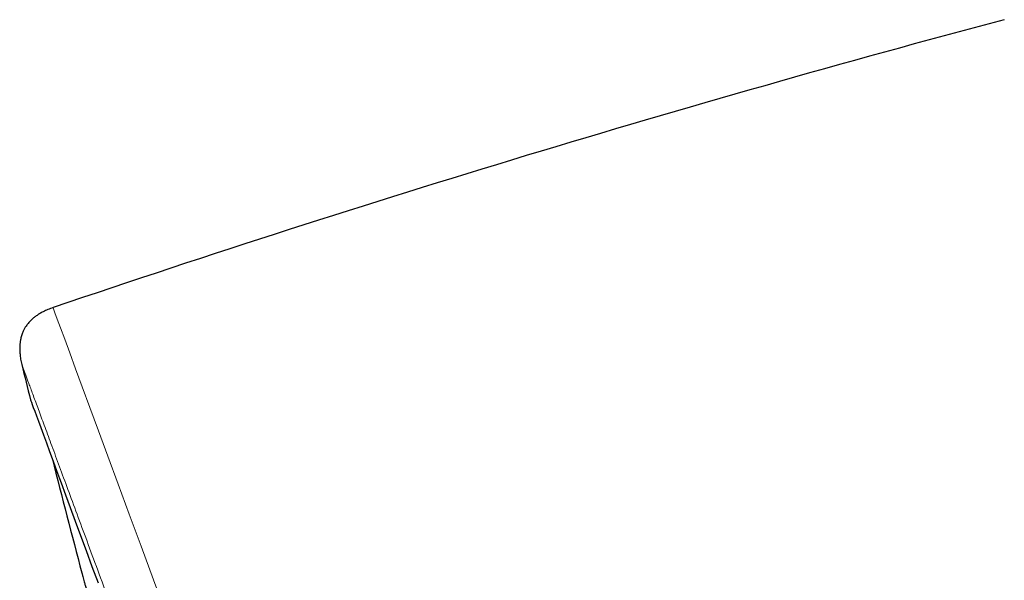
# Model space of a CAD drawing. Header units: millimetres. Extents: x 8 to 976, y 12 to 967.
# Tile 25 of 256: x 58 to 82, y 839 to 853. Entities that reach past the tile are written whole.
import ezdxf

# ---------------------------------------------------------------- set-up
doc = ezdxf.new("R2010")
doc.units = ezdxf.units.MM

msp = doc.modelspace()

# ---------------------------------------------------------------- linework, layer by layer
at = {"color": 252, "linetype": 'Continuous', "lineweight": 0, "flags": 128}
for points in [[(58.357, 845.826), (58.369, 845.794), (58.404, 845.699), (58.462, 845.541), (58.544, 845.32), (58.648, 845.036), (58.773, 844.698), (58.92, 844.3), (59.088, 843.844), (59.278, 843.331), (59.492, 842.75), (59.727, 842.112), (59.983, 841.417), (60.26, 840.668), (60.556, 839.865), (60.865, 839.026), (61.193, 838.139)], [(57.795, 843.525), (57.799, 843.515), (57.81, 843.483), (57.83, 843.43), (57.857, 843.356), (57.892, 843.261), (57.935, 843.145), (57.986, 843.007), (58.044, 842.849), (58.11, 842.671), (58.183, 842.471), (58.265, 842.252), (58.353, 842.011), (58.449, 841.751), (58.553, 841.471), (58.663, 841.171), (58.781, 840.851), (58.906, 840.512), (59.038, 840.154), (59.178, 839.777), (59.323, 839.381), (59.476, 838.967)]]:
    msp.add_lwpolyline(points, dxfattribs=at)
at = {"color": 7, "linetype": 'Continuous', "lineweight": 30, "flags": 128}
msp.add_lwpolyline([(57.801, 843.504), (57.805, 843.494), (57.817, 843.462), (57.836, 843.409), (57.864, 843.335), (57.899, 843.24), (57.942, 843.124), (57.992, 842.987), (58.05, 842.829), (58.116, 842.65), (58.19, 842.451), (58.271, 842.231), (58.359, 841.991), (58.455, 841.731), (58.559, 841.451), (58.669, 841.151), (58.787, 840.832), (58.912, 840.493), (59.044, 840.135), (59.183, 839.758), (59.329, 839.363), (59.482, 838.949)], dxfattribs=at)
at = {"color": 7, "linetype": 'Continuous', "lineweight": 30}
for centre, radius, start, end in [((176.98, 496.997), 368.446, 104.92382, 108.78115), ((348.961, 915.791), 300, 193.76606, 193.93886), ((57.989, 843.574), 0.2, 193.9389, 200.2488), ((349.119, 915.85), 300, 194.24221, 194.80268)]:
    msp.add_arc(centre, radius, start, end, dxfattribs=at)
for points, knots in [([(58.357, 845.826), (58.313, 845.81), (58.23, 845.78), (58.116, 845.727), (58.021, 845.674), (57.94, 845.621), (57.869, 845.567), (57.808, 845.512), (57.756, 845.457), (57.716, 845.408), (57.681, 845.358), (57.646, 845.302), (57.609, 845.231), (57.575, 845.144), (57.55, 845.053), (57.534, 844.961), (57.526, 844.871), (57.525, 844.77), (57.532, 844.659), (57.548, 844.535), (57.568, 844.449), (57.578, 844.404)], [0, 0, 0, 0, 0.077514, 0.145423, 0.204948, 0.257124, 0.302815, 0.351832, 0.392764, 0.426263, 0.45634, 0.492749, 0.536158, 0.586988, 0.646044, 0.690636, 0.74, 0.794791, 0.855781, 0.923849, 1, 1, 1, 1]), ([(59.076, 839.203), (59.076, 839.203), (59.076, 839.203), (59.08, 839.186), (59.089, 839.156), (59.101, 839.11), (59.118, 839.05), (59.137, 838.977), (59.16, 838.892), (59.187, 838.794), (59.217, 838.684), (59.25, 838.563), (59.285, 838.433), (59.323, 838.293), (59.364, 838.144), (59.406, 837.99), (59.448, 837.833), (59.478, 837.724), (59.493, 837.67)], [0, 0, 0, 0, 0.043473, 0.106576, 0.169677, 0.23463, 0.299588, 0.362519, 0.425454, 0.490203, 0.554957, 0.61813, 0.681301, 0.746309, 0.811323, 0.874434, 0.937545, 1, 1, 1, 1])]:
    msp.add_open_spline(points, degree=3, knots=knots, dxfattribs=at)
at = {"color": 252, "linetype": 'Continuous', "lineweight": 0}
msp.add_open_spline([(81.023, 780.848), (81.021, 780.854), (81.017, 780.866), (80.982, 780.962), (80.925, 781.114), (80.846, 781.329), (80.745, 781.602), (80.624, 781.932), (80.481, 782.318), (80.318, 782.76), (80.133, 783.261), (79.927, 783.821), (79.698, 784.44), (79.45, 785.113), (79.182, 785.84), (78.896, 786.614), (78.594, 787.432), (78.277, 788.293), (77.943, 789.199), (77.59, 790.154), (77.22, 791.159), (76.832, 792.21), (76.43, 793.301), (76.013, 794.43), (75.587, 795.586), (75.151, 796.768), (74.706, 797.973), (74.252, 799.205), (73.785, 800.469), (73.308, 801.764), (72.819, 803.088), (72.324, 804.431), (71.823, 805.789), (71.32, 807.153), (70.816, 808.518), (70.313, 809.883), (69.807, 811.253), (69.298, 812.634), (68.785, 814.024), (68.271, 815.419), (67.758, 816.808), (67.248, 818.19), (66.746, 819.552), (66.251, 820.894), (65.765, 822.211), (65.285, 823.511), (64.81, 824.798), (64.341, 826.07), (63.879, 827.324), (63.427, 828.549), (62.986, 829.743), (62.56, 830.897), (62.15, 832.01), (61.755, 833.08), (61.375, 834.112), (61.007, 835.109), (60.652, 836.07), (60.312, 836.991), (59.99, 837.865), (59.686, 838.691), (59.401, 839.461), (59.138, 840.176), (58.895, 840.835), (58.671, 841.441), (58.466, 841.997), (58.28, 842.501), (58.115, 842.95), (57.971, 843.34), (57.849, 843.67), (57.749, 843.939), (57.673, 844.147), (57.618, 844.294), (57.584, 844.387), (57.58, 844.398), (57.578, 844.404)], degree=3, knots=[0, 0, 0, 0, 0.014, 0.028, 0.042, 0.056, 0.07, 0.08375, 0.0975, 0.11125, 0.125, 0.139, 0.153, 0.167, 0.181, 0.195, 0.20875, 0.2225, 0.23625, 0.25, 0.264, 0.278, 0.292, 0.306, 0.32, 0.33375, 0.3475, 0.36125, 0.375, 0.389, 0.403, 0.417, 0.431, 0.445, 0.45875, 0.4725, 0.48625, 0.5, 0.514, 0.528, 0.542, 0.556, 0.57, 0.58375, 0.5975, 0.61125, 0.625, 0.639, 0.653, 0.667, 0.681, 0.695, 0.70875, 0.7225, 0.73625, 0.75, 0.764, 0.778, 0.792, 0.806, 0.82, 0.83375, 0.8475, 0.86125, 0.875, 0.889, 0.903, 0.917, 0.931, 0.945, 0.95875, 0.9725, 0.98625, 1, 1, 1, 1], dxfattribs=at)

doc.saveas('drawing.dxf')
